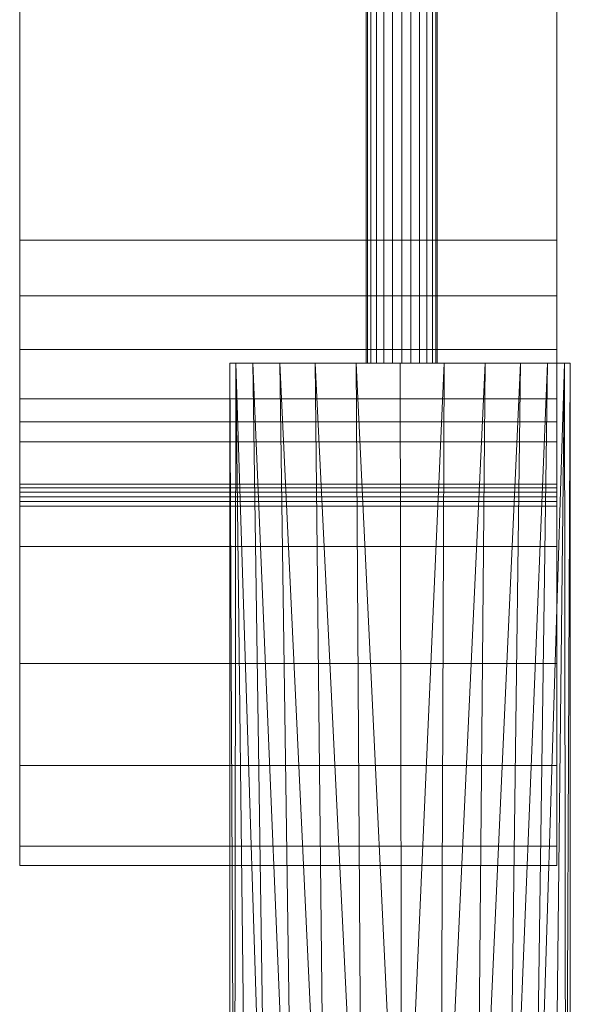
# Model space of a CAD drawing. Header units: millimetres. Extents: x -34 to 81, y -232 to 46.
# Tile 247 of 256: x -18 to 21, y -163 to -93. Entities that reach past the tile are written whole.
import ezdxf

# ---------------------------------------------------------------- set-up
doc = ezdxf.new("R2010")
doc.units = ezdxf.units.MM
doc.layers.add('M-520-M_DRAINAGE_FW', color=2, linetype='Continuous', lineweight=30)

# ---------------------------------------------------------------- blocks, each defined once
blk = doc.blocks.new('FFAS1601-101500BC0 - Kastello Basin Mixer with Pop-Up Drain-4656-3D View 1')
at = {"layer": 'M-520-M_DRAINAGE_FW', "lineweight": 9}
mesh = blk.add_polyface(dxfattribs=at)
corners = [(-18.059, -121.509, 203.691), (-18.059, 18.937, 203.691), (-18.059, 18.937, 159.999), (-18.059, -18.937, 159.999), (-18.059, -21.258, 170.589), (-18.059, -22.712, 174.856), (-18.059, -25.085, 178.688), (-18.059, -28.256, 181.891), (-18.059, -32.064, 184.303), (-18.059, -36.316, 185.801), (-18.059, -40.794, 186.309), (-18.059, -108.683, 186.309), (-18.059, -112.623, 185.917), (-18.059, -116.407, 184.757), (-18.059, -119.89, 182.875), (-18.059, -122.933, 180.343), (-18.059, -125.93, 177.3), (-18.059, -126.187, 177.091), (-18.059, -126.484, 176.944), (-18.059, -126.806, 176.865), (-18.059, -127.137, 176.859), (-18.059, -127.462, 176.926), (-18.059, -152.839, 185.172), (-18.059, -151.479, 187.296), (-18.059, -145.791, 194.121), (-18.059, -138.59, 199.324), (-18.059, -130.324, 202.582)]
mesh.append_faces([[corners[k] for k in face] for face in [(14, 0, 13), (12, 0, 11), (13, 0, 12), (8, 1, 7)]], dxfattribs={"vtx0": -1, "vtx1": -1})
mesh.append_faces([[corners[k] for k in face] for face in [(2, 4, 5, 1), (1, 6, 7), (1, 9, 10, 0)]], dxfattribs={"vtx0": -1, "vtx2": -1})
mesh.append_faces([[corners[k] for k in face] for face in [(16, 19, 20, 21)]], dxfattribs={"vtx0": -1, "vtx3": -1})
mesh.append_faces([[corners[k] for k in face] for face in [(23, 24, 21, 22)]], dxfattribs={"vtx1": -1})
mesh.append_faces([[corners[k] for k in face] for face in [(5, 6, 1), (24, 25, 21), (25, 26, 15), (8, 9, 1), (10, 11, 0)]], dxfattribs={"vtx1": -1, "vtx2": -1})
mesh.append_faces([[corners[k] for k in face] for face in [(15, 16, 21, 25)]], dxfattribs={"vtx1": -1, "vtx2": -1, "vtx3": -1})
mesh.append_faces([[corners[k] for k in face] for face in [(14, 15, 26, 0)]], dxfattribs={"vtx1": -1, "vtx3": -1})
mesh.append_faces([[corners[k] for k in face] for face in [(2, 3, 4)]], dxfattribs={"vtx2": -1})
mesh.append_faces([[corners[k] for k in face] for face in [(16, 17, 18, 19)]], dxfattribs={"vtx3": -1})
mesh = blk.add_polyface(dxfattribs=at)
corners = [(19.816, -121.509, 203.691), (19.816, 18.937, 203.691), (-18.059, 18.937, 203.691), (-18.059, -121.509, 203.691)]
mesh.append_faces([[corners[k] for k in face] for face in [(3, 0, 1, 2)]])
mesh = blk.add_polyface(dxfattribs=at)
corners = [(19.816, -121.509, 203.691), (19.816, -130.324, 202.582), (19.816, -138.59, 199.324), (19.816, -145.791, 194.121), (19.816, -151.479, 187.296), (19.816, -152.839, 185.172), (19.816, -127.462, 176.926), (19.816, -127.137, 176.859), (19.816, -126.806, 176.865), (19.816, -126.484, 176.944), (19.816, -126.187, 177.091), (19.816, -125.93, 177.3), (19.816, -122.933, 180.343), (19.816, -119.89, 182.875), (19.816, -116.407, 184.757), (19.816, -112.623, 185.917), (19.816, -108.683, 186.309), (19.816, -40.794, 186.309), (19.816, -36.316, 185.801), (19.816, -32.064, 184.303), (19.816, -28.256, 181.891), (19.816, -25.085, 178.688), (19.816, -22.712, 174.856), (19.816, -21.258, 170.589), (19.816, -18.937, 159.999), (19.816, 18.937, 159.999), (19.816, 18.937, 203.691)]
mesh.append_faces([[corners[k] for k in face] for face in [(22, 26, 21), (21, 26, 20)]], dxfattribs={"vtx0": -1, "vtx1": -1})
mesh.append_faces([[corners[k] for k in face] for face in [(12, 2, 6)]], dxfattribs={"vtx0": -1, "vtx1": -1, "vtx2": -1})
mesh.append_faces([[corners[k] for k in face] for face in [(17, 26, 0, 16), (26, 17, 18), (0, 15, 16), (26, 19, 20)]], dxfattribs={"vtx0": -1, "vtx2": -1})
mesh.append_faces([[corners[k] for k in face] for face in [(6, 2, 3, 4)]], dxfattribs={"vtx0": -1, "vtx3": -1})
mesh.append_faces([[corners[k] for k in face] for face in [(24, 25, 23)]], dxfattribs={"vtx1": -1})
mesh.append_faces([[corners[k] for k in face] for face in [(14, 15, 0), (18, 19, 26), (7, 8, 11)]], dxfattribs={"vtx1": -1, "vtx2": -1})
mesh.append_faces([[corners[k] for k in face] for face in [(13, 14, 0, 1), (1, 2, 12, 13), (11, 12, 6, 7), (22, 23, 25, 26)]], dxfattribs={"vtx1": -1, "vtx3": -1})
mesh.append_faces([[corners[k] for k in face] for face in [(4, 5, 6), (9, 10, 11, 8)]], dxfattribs={"vtx2": -1})
mesh = blk.add_polyface(dxfattribs=at)
corners = [(8.879, -117.383, -250.451), (8.232, -117.383, -250.366), (7.629, -117.383, -250.116), (7.111, -117.383, -249.719), (6.714, -117.383, -249.201), (6.464, -117.383, -248.598), (6.379, -117.383, -247.951), (6.464, -117.383, -247.304), (6.714, -117.383, -246.701), (7.111, -117.383, -246.183), (7.629, -117.383, -245.786), (8.232, -117.383, -245.536), (8.879, -117.383, -245.451), (8.879, -15.83, -245.451), (8.232, -15.83, -245.536), (7.629, -15.83, -245.786), (7.111, -15.83, -246.183), (6.714, -15.83, -246.701), (6.464, -15.83, -247.304), (6.379, -15.83, -247.951), (6.464, -15.83, -248.598), (6.714, -15.83, -249.201), (7.111, -15.83, -249.719), (7.629, -15.83, -250.116), (8.232, -15.83, -250.366), (8.879, -15.83, -250.451)]
mesh.append_faces([[corners[k] for k in face] for face in [(11, 14, 15, 10), (10, 15, 16, 9), (19, 6, 7, 18), (20, 5, 6, 19)]], dxfattribs={"vtx0": -1, "vtx2": -1})
mesh.append_faces([[corners[k] for k in face] for face in [(17, 18, 7, 8), (16, 17, 8, 9), (21, 22, 3, 4), (20, 21, 4, 5), (23, 24, 1, 2), (22, 23, 2, 3)]], dxfattribs={"vtx1": -1, "vtx3": -1})
mesh.append_faces([[corners[k] for k in face] for face in [(12, 13, 14, 11)]], dxfattribs={"vtx2": -1})
mesh.append_faces([[corners[k] for k in face] for face in [(24, 25, 0, 1)]], dxfattribs={"vtx3": -1})
mesh = blk.add_polyface(dxfattribs=at)
corners = [(8.879, -117.383, -245.451), (9.526, -117.383, -245.536), (10.129, -117.383, -245.786), (10.646, -117.383, -246.183), (11.044, -117.383, -246.701), (11.293, -117.383, -247.304), (11.379, -117.383, -247.951), (11.293, -117.383, -248.598), (11.044, -117.383, -249.201), (10.646, -117.383, -249.719), (10.129, -117.383, -250.116), (9.526, -117.383, -250.366), (8.879, -117.383, -250.451), (8.879, -15.83, -250.451), (9.526, -15.83, -250.366), (10.129, -15.83, -250.116), (10.646, -15.83, -249.719), (11.044, -15.83, -249.201), (11.293, -15.83, -248.598), (11.379, -15.83, -247.951), (11.293, -15.83, -247.304), (11.044, -15.83, -246.701), (10.646, -15.83, -246.183), (10.129, -15.83, -245.786), (9.526, -15.83, -245.536), (8.879, -15.83, -245.451)]
mesh.append_faces([[corners[k] for k in face] for face in [(11, 14, 15, 10), (8, 17, 18, 7), (9, 16, 17, 8)]], dxfattribs={"vtx0": -1, "vtx2": -1})
mesh.append_faces([[corners[k] for k in face] for face in [(15, 16, 9, 10), (6, 7, 18, 19), (21, 22, 3, 4), (20, 21, 4, 5), (23, 24, 1, 2), (22, 23, 2, 3), (19, 20, 5, 6)]], dxfattribs={"vtx1": -1, "vtx3": -1})
mesh.append_faces([[corners[k] for k in face] for face in [(12, 13, 14, 11)]], dxfattribs={"vtx2": -1})
mesh.append_faces([[corners[k] for k in face] for face in [(24, 25, 0, 1)]], dxfattribs={"vtx3": -1})
mesh = blk.add_polyface(dxfattribs=at)
corners = [(19.816, -40.794, 186.309), (19.816, -108.683, 186.309), (-18.059, -108.683, 186.309), (-18.059, -40.794, 186.309)]
mesh.append_faces([[corners[k] for k in face] for face in [(0, 1, 2, 3)]])
mesh = blk.add_polyface(dxfattribs=at)
corners = [(19.816, -108.683, 186.309), (19.816, -112.623, 185.917), (19.816, -116.407, 184.757), (19.816, -119.89, 182.875), (19.816, -122.933, 180.343), (-18.059, -122.933, 180.343), (-18.059, -119.89, 182.875), (-18.059, -116.407, 184.757), (-18.059, -112.623, 185.917), (-18.059, -108.683, 186.309)]
mesh.append_faces([[corners[k] for k in face] for face in [(3, 6, 7, 2), (8, 1, 2, 7)]], dxfattribs={"vtx0": -1, "vtx2": -1})
mesh.append_faces([[corners[k] for k in face] for face in [(9, 0, 1, 8)]], dxfattribs={"vtx2": -1})
mesh.append_faces([[corners[k] for k in face] for face in [(3, 4, 5, 6)]], dxfattribs={"vtx3": -1})
mesh = blk.add_polyface(dxfattribs=at)
corners = [(20.77, -117.383, -247.85), (20.362, -117.383, -250.956), (19.163, -117.383, -253.85), (17.256, -117.383, -256.335), (14.77, -117.383, -258.242), (11.876, -117.383, -259.441), (8.77, -117.383, -259.85), (5.665, -117.383, -259.441), (2.77, -117.383, -258.242), (0.285, -117.383, -256.335), (-1.622, -117.383, -253.85), (-2.821, -117.383, -250.956), (-3.23, -117.383, -247.85), (-2.821, -117.383, -244.744), (-1.622, -117.383, -241.85), (0.285, -117.383, -239.364), (2.77, -117.383, -237.457), (5.665, -117.383, -236.259), (8.77, -117.383, -235.85), (11.876, -117.383, -236.259), (14.77, -117.383, -237.457), (17.256, -117.383, -239.364), (19.163, -117.383, -241.85), (20.362, -117.383, -244.744)]
mesh.append_faces([[corners[k] for k in face] for face in [(15, 5, 11, 14)]], dxfattribs={"vtx0": -1, "vtx1": -1, "vtx2": -1})
mesh.append_faces([[corners[k] for k in face] for face in [(22, 0, 5, 15)]], dxfattribs={"vtx0": -1, "vtx1": -1, "vtx2": -1, "vtx3": -1})
mesh.append_faces([[corners[k] for k in face] for face in [(5, 8, 9, 11), (22, 15, 16, 19)]], dxfattribs={"vtx0": -1, "vtx2": -1, "vtx3": -1})
mesh.append_faces([[corners[k] for k in face] for face in [(23, 0, 22)]], dxfattribs={"vtx1": -1})
mesh.append_faces([[corners[k] for k in face] for face in [(6, 7, 8, 5), (9, 10, 11), (12, 13, 14, 11), (20, 21, 22, 19)]], dxfattribs={"vtx2": -1})
mesh.append_faces([[corners[k] for k in face] for face in [(0, 1, 2, 5)]], dxfattribs={"vtx2": -1, "vtx3": -1})
mesh.append_faces([[corners[k] for k in face] for face in [(2, 3, 4, 5), (16, 17, 18, 19)]], dxfattribs={"vtx3": -1})
mesh = blk.add_polyface(dxfattribs=at)
corners = [(20.77, -117.383, -247.85), (20.362, -117.383, -244.744), (19.163, -117.383, -241.85), (17.256, -117.383, -239.364), (14.77, -117.383, -237.457), (11.876, -117.383, -236.259), (8.77, -117.383, -235.85), (5.665, -117.383, -236.259), (2.77, -117.383, -237.457), (0.285, -117.383, -239.364), (-1.622, -117.383, -241.85), (-2.821, -117.383, -244.744), (-3.23, -117.383, -247.85), (-3.23, -189.746, -247.85), (-2.906, -189.443, -245.081), (-1.992, -188.664, -242.542), (-0.583, -187.655, -240.332), (1.264, -186.618, -238.487), (3.512, -185.717, -237.063), (6.095, -185.096, -236.152), (8.879, -184.873, -235.85), (11.62, -185.089, -236.193), (14.158, -185.689, -237.127), (16.365, -186.557, -238.559), (18.179, -187.553, -240.401), (19.561, -188.517, -242.6), (20.455, -189.256, -245.115), (20.77, -189.542, -247.85)]
mesh.append_faces([[corners[k] for k in face] for face in [(0, 26, 27)]], dxfattribs={"vtx0": -1})
mesh.append_faces([[corners[k] for k in face] for face in [(1, 26, 0), (2, 24, 1), (25, 1, 24), (24, 2, 23), (8, 19, 7), (12, 14, 11), (18, 9, 17), (16, 11, 15), (17, 10, 16), (7, 20, 6)]], dxfattribs={"vtx0": -1, "vtx1": -1})
mesh.append_faces([[corners[k] for k in face] for face in [(22, 3, 4), (20, 5, 6), (1, 25, 26), (3, 22, 23), (17, 9, 10)]], dxfattribs={"vtx0": -1, "vtx2": -1})
mesh.append_faces([[corners[k] for k in face] for face in [(4, 5, 21), (2, 3, 23), (20, 21, 5), (21, 22, 4), (19, 20, 7), (10, 11, 16), (8, 9, 18), (18, 19, 8), (14, 15, 11)]], dxfattribs={"vtx1": -1, "vtx2": -1})
mesh.append_faces([[corners[k] for k in face] for face in [(12, 13, 14)]], dxfattribs={"vtx2": -1})
mesh = blk.add_polyface(dxfattribs=at)
corners = [(-3.23, -117.383, -247.85), (-2.821, -117.383, -250.956), (-1.622, -117.383, -253.85), (0.285, -117.383, -256.335), (2.77, -117.383, -258.242), (5.665, -117.383, -259.441), (8.77, -117.383, -259.85), (11.876, -117.383, -259.441), (14.77, -117.383, -258.242), (17.256, -117.383, -256.335), (19.163, -117.383, -253.85), (20.362, -117.383, -250.956), (20.77, -117.383, -247.85), (20.77, -189.542, -247.85), (20.455, -189.256, -250.585), (19.561, -188.517, -253.1), (18.179, -187.553, -255.298), (16.365, -186.557, -257.141), (14.158, -185.689, -258.572), (11.62, -185.089, -259.506), (8.879, -184.873, -259.849), (6.095, -185.096, -259.548), (3.512, -185.717, -258.636), (1.264, -186.618, -257.212), (-0.583, -187.655, -255.368), (-1.992, -188.664, -253.157), (-2.906, -189.443, -250.619), (-3.23, -189.746, -247.85)]
mesh.append_faces([[corners[k] for k in face] for face in [(0, 26, 27)]], dxfattribs={"vtx0": -1})
mesh.append_faces([[corners[k] for k in face] for face in [(1, 26, 0), (2, 24, 1), (25, 1, 24), (24, 2, 23), (7, 20, 6), (8, 19, 7), (18, 9, 17), (16, 11, 15), (17, 10, 16)]], dxfattribs={"vtx0": -1, "vtx1": -1})
mesh.append_faces([[corners[k] for k in face] for face in [(22, 3, 4), (5, 20, 21), (1, 25, 26), (3, 22, 23), (14, 11, 12)]], dxfattribs={"vtx0": -1, "vtx2": -1})
mesh.append_faces([[corners[k] for k in face] for face in [(4, 5, 21), (2, 3, 23), (21, 22, 4), (5, 6, 20), (19, 20, 7), (9, 10, 17), (10, 11, 16), (8, 9, 18), (18, 19, 8), (14, 15, 11)]], dxfattribs={"vtx1": -1, "vtx2": -1})
mesh.append_faces([[corners[k] for k in face] for face in [(12, 13, 14)]], dxfattribs={"vtx2": -1})
mesh = blk.add_polyface(dxfattribs=at)
corners = [(8.879, -117.383, -250.451), (9.526, -117.383, -250.366), (10.129, -117.383, -250.116), (10.646, -117.383, -249.719), (11.044, -117.383, -249.201), (11.293, -117.383, -248.598), (11.379, -117.383, -247.951), (11.293, -117.383, -247.304), (11.044, -117.383, -246.701), (10.646, -117.383, -246.183), (10.129, -117.383, -245.786), (9.526, -117.383, -245.536), (8.879, -117.383, -245.451), (8.232, -117.383, -245.536), (7.629, -117.383, -245.786), (7.111, -117.383, -246.183), (6.714, -117.383, -246.701), (6.464, -117.383, -247.304), (6.379, -117.383, -247.951), (6.464, -117.383, -248.598), (6.714, -117.383, -249.201), (7.111, -117.383, -249.719), (7.629, -117.383, -250.116), (8.232, -117.383, -250.366)]
mesh.append_faces([[corners[k] for k in face] for face in [(10, 6, 8, 9)]], dxfattribs={"vtx0": -1, "vtx1": -1})
mesh.append_faces([[corners[k] for k in face] for face in [(11, 19, 1, 10), (6, 10, 1)]], dxfattribs={"vtx0": -1, "vtx1": -1, "vtx2": -1})
mesh.append_faces([[corners[k] for k in face] for face in [(1, 19, 22, 23)]], dxfattribs={"vtx0": -1, "vtx1": -1, "vtx3": -1})
mesh.append_faces([[corners[k] for k in face] for face in [(1, 4, 5, 6)]], dxfattribs={"vtx0": -1, "vtx3": -1})
mesh.append_faces([[corners[k] for k in face] for face in [(16, 17, 15), (0, 1, 23), (13, 14, 11, 12)]], dxfattribs={"vtx1": -1})
mesh.append_faces([[corners[k] for k in face] for face in [(14, 15, 19, 11)]], dxfattribs={"vtx1": -1, "vtx2": -1, "vtx3": -1})
mesh.append_faces([[corners[k] for k in face] for face in [(20, 21, 22, 19), (6, 7, 8)]], dxfattribs={"vtx2": -1})
mesh.append_faces([[corners[k] for k in face] for face in [(17, 18, 19, 15)]], dxfattribs={"vtx2": -1, "vtx3": -1})
mesh.append_faces([[corners[k] for k in face] for face in [(1, 2, 3, 4)]], dxfattribs={"vtx3": -1})
mesh = blk.add_polyface(dxfattribs=at)
corners = [(19.816, -151.479, 187.296), (19.816, -145.791, 194.121), (19.816, -138.59, 199.324), (19.816, -130.324, 202.582), (19.816, -121.509, 203.691), (-18.059, -121.509, 203.691), (-18.059, -130.324, 202.582), (-18.059, -138.59, 199.324), (-18.059, -145.791, 194.121), (-18.059, -151.479, 187.296)]
mesh.append_faces([[corners[k] for k in face] for face in [(1, 8, 9, 0)]], dxfattribs={"vtx0": -1})
mesh.append_faces([[corners[k] for k in face] for face in [(8, 1, 2, 7)]], dxfattribs={"vtx0": -1, "vtx2": -1})
mesh.append_faces([[corners[k] for k in face] for face in [(2, 3, 6, 7)]], dxfattribs={"vtx1": -1, "vtx3": -1})
mesh.append_faces([[corners[k] for k in face] for face in [(3, 4, 5, 6)]], dxfattribs={"vtx3": -1})
mesh = blk.add_polyface(dxfattribs=at)
corners = [(19.816, -122.933, 180.343), (19.816, -125.93, 177.3), (-18.059, -125.93, 177.3), (-18.059, -122.933, 180.343)]
mesh.append_faces([[corners[k] for k in face] for face in [(0, 1, 2, 3)]])
mesh = blk.add_polyface(dxfattribs=at)
corners = [(19.816, -125.93, 177.3), (19.816, -126.187, 177.091), (19.816, -126.484, 176.944), (19.816, -126.806, 176.865), (19.816, -127.137, 176.859), (19.816, -127.462, 176.926), (-18.059, -127.462, 176.926), (-18.059, -127.137, 176.859), (-18.059, -126.806, 176.865), (-18.059, -126.484, 176.944), (-18.059, -126.187, 177.091), (-18.059, -125.93, 177.3)]
mesh.append_faces([[corners[k] for k in face] for face in [(1, 10, 11, 0)]], dxfattribs={"vtx0": -1})
mesh.append_faces([[corners[k] for k in face] for face in [(4, 7, 8, 3), (3, 8, 9, 2), (2, 9, 10, 1)]], dxfattribs={"vtx0": -1, "vtx2": -1})
mesh.append_faces([[corners[k] for k in face] for face in [(5, 6, 7, 4)]], dxfattribs={"vtx2": -1})
mesh = blk.add_polyface(dxfattribs=at)
corners = [(19.816, -127.462, 176.926), (19.816, -152.839, 185.172), (-18.059, -152.839, 185.172), (-18.059, -127.462, 176.926)]
mesh.append_faces([[corners[k] for k in face] for face in [(0, 1, 2, 3)]])
mesh = blk.add_polyface(dxfattribs=at)
corners = [(19.816, -152.839, 185.172), (19.816, -151.479, 187.296), (-18.059, -151.479, 187.296), (-18.059, -152.839, 185.172)]
mesh.append_faces([[corners[k] for k in face] for face in [(3, 0, 1, 2)]])

msp = doc.modelspace()

# ---------------------------------------------------------------- block references
at = {"layer": 'M-520-M_DRAINAGE_FW', "lineweight": 9}
msp.add_blockref('FFAS1601-101500BC0 - Kastello Basin Mixer with Pop-Up Drain-4656-3D View 1', (0, 0), dxfattribs=at)

doc.saveas('drawing.dxf')
